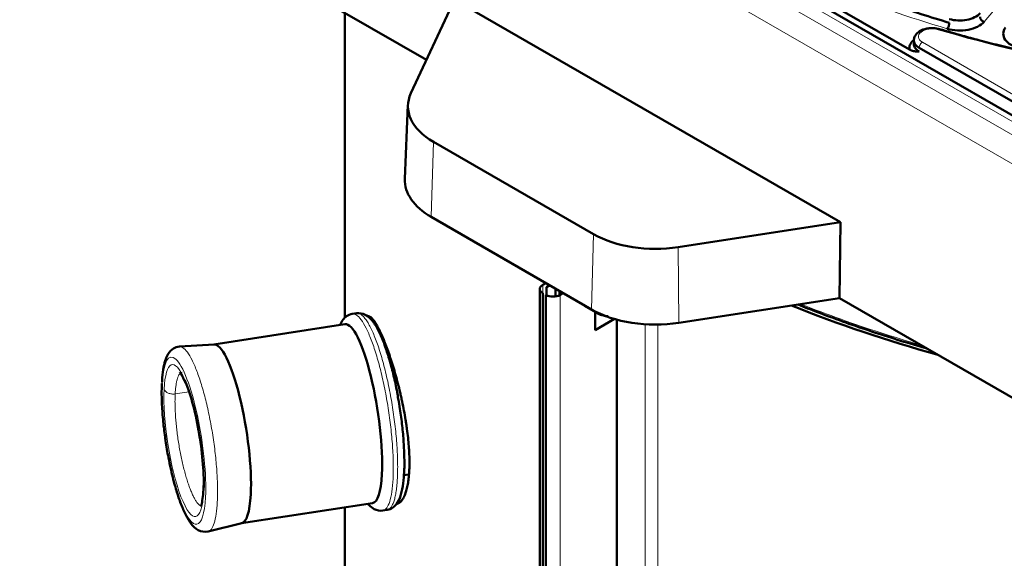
# Model space of a CAD drawing. Header units: millimetres. Extents: x 5 to 414, y 5 to 290.
# Tile 52 of 83: x 313 to 335, y 182 to 194. Entities that reach past the tile are written whole.
import ezdxf

# ---------------------------------------------------------------- set-up
doc = ezdxf.new("R2010")
doc.units = ezdxf.units.MM
doc.layers.add('1', color=7, linetype='Continuous', true_color=0xffffff)

msp = doc.modelspace()

# ---------------------------------------------------------------- linework, layer by layer
at = {"layer": '1', "color": 18, "linetype": 'Continuous', "lineweight": 13}
for p, q in [((313.52085, 204.00093), (341.45157, 187.87512)), ((313.26237, 203.85169), (341.19309, 187.72589)), ((312.9797, 203.37329), (340.91042, 187.24749)), ((334.28003, 193.86071), (334.69661, 194.35384)), ((332.91673, 193.40776), (341.94021, 188.19806)), ((322.07051, 189.54528), (322.11989, 191.20678)), ((325.60604, 187.50404), (325.65543, 189.16554)), ((327.53789, 187.20518), (327.51982, 188.87712)), ((324.53124, 187.86312), (324.53124, 188.04292)), ((324.91308, 164.14407), (324.91308, 187.82247)), ((326.79459, 166.96133), (326.79459, 187.17318)), ((327.07621, 166.96203), (327.07621, 187.16596)), ((316.72358, 185.68247), (316.41379, 185.63454))]:
    msp.add_line(p, q, dxfattribs=at)
at = {"layer": '1', "color": 18, "linetype": 'Continuous', "lineweight": 50}
for p, q in [((341.65209, 187.89463), (313.72033, 204.02104)), ((323.52794, 198.50179), (332.63389, 193.24446)), ((321.96255, 193.02069), (317.58681, 195.54703)), ((321.62033, 192.28319), (322.58118, 194.35354)), ((322.58118, 194.35354), (331.10577, 189.43187)), ((320.16371, 194.05892), (320.16371, 187.31724)), ((332.84602, 193.28529), (341.8695, 188.07558)), ((321.55515, 192.02228), (321.48533, 190.39029)), ((325.65543, 189.16554), (322.11989, 191.20678)), ((325.60604, 187.50404), (322.07051, 189.54528)), ((331.10577, 189.43187), (327.51982, 188.87712)), ((331.0849, 187.7539), (331.10577, 189.43187)), ((324.4668, 187.95311), (324.4668, 164.27471)), ((324.53124, 188.04292), (324.60196, 188.08375)), ((324.68681, 188.03476), (324.61609, 187.99393)), ((324.61609, 187.99393), (324.61609, 187.81487)), ((324.81408, 187.78939), (324.81408, 187.96125)), ((324.89893, 187.91226), (324.89893, 187.81478)), ((324.53124, 164.18489), (324.53124, 187.86329)), ((324.60195, 187.82247), (324.60195, 164.14407)), ((324.9838, 187.8633), (324.91308, 187.82247)), ((331.0849, 187.7539), (327.53789, 187.20518)), ((336.00138, 184.91537), (331.0849, 187.7539)), ((325.45699, 187.57848), (325.74526, 187.41205)), ((320.42198, 187.41823), (320.32539, 187.40329)), ((325.69089, 187.0468), (325.69089, 187.44344)), ((326.11411, 187.29114), (325.69089, 187.0468)), ((326.17173, 164.87075), (326.17173, 187.27459)), ((320.16278, 187.17575), (317.26898, 186.72808)), ((321.02968, 186.80391), (321.00455, 186.80003)), ((317.27296, 186.72833), (316.50728, 186.67911)), ((321.46407, 183.83543), (321.57472, 183.85255)), ((317.88051, 182.7751), (320.77431, 183.22277)), ((320.16371, 183.12838), (320.16371, 174.84834)), ((320.99807, 183.05501), (321.09466, 183.06995)), ((317.13935, 182.59155), (317.88437, 182.77606))]:
    msp.add_line(p, q, dxfattribs=at)
at = {"layer": '1', "color": 18, "linetype": 'Continuous', "lineweight": 13}
for centre, major_axis, ratio, start_param, end_param in [((343.28371, 204.65046), (-21.35, 0), 0.57735, 0.82695017, 1.092912), ((333.12887, 193.53024), (-0.3, 0), 0.57735, 4.23612961, 7.06858347), ((343.28371, 204.89541), (21.85, 0), 0.57735, 4.23612961, 4.4106625), ((316.60484, 184.60154), (0.28577, -1.84725), 0.211325, 0.79534059, 3.93693325), ((316.60484, 184.60154), (0.2599, -1.68002), 0.211325, 2.46814051, 3.93693325), ((316.60484, 184.60154), (0.28577, -1.84725), 0.211325, 3.93693325, 7.0785259), ((316.60484, 184.60154), (0.2599, -1.68002), 0.211325, 3.93693325, 7.0785259), ((316.60484, 184.60154), (0.2599, -1.68002), 0.211325, 0.79534059, 0.87319319)]:
    msp.add_ellipse(centre, major_axis=major_axis, ratio=ratio, start_param=start_param, end_param=end_param, dxfattribs=at)
at = {"layer": '1', "color": 18, "linetype": 'Continuous', "lineweight": 50}
for centre, major_axis, ratio, start_param, end_param in [((333.74075, 194.01257), (0.6, 0), 0.57735, 4.23450466, 5.8293997), ((335.30315, 193.59194), (0.6, 0), 0.57735, 2.72271363, 4.31760868), ((333.12887, 193.28529), (-0.5, 0), 0.57735, 5.64957744, 6.42508236), ((323.48472, 191.99477), (1.93016, 0), 0.57735, 2.87979327, 3.92699082), ((323.48472, 190.36177), (2, 0), 0.57735, 3.1169017, 3.92699082), ((327.02025, 189.95353), (1.93016, 0), 0.57735, 3.92699082, 4.97418837), ((324.6868, 187.95311), (0.22, 0), 0.57735, 2.35619449, 3.92699082), ((324.75751, 187.91228), (0.22, 0), 0.57735, 3.92699082, 5.49778714), ((327.02025, 188.32053), (2, 0), 0.57735, 3.92699082, 4.97418837), ((343.28371, 198.52674), (23.12, 0), 0.57735, 4.101795, 4.26394819), ((320.46854, 185.19926), (0.30576, -1.97649), 0.211325, 0.79534059, 3.14157034), ((317.57076, 184.75098), (0.30576, -1.97649), 0.211325, 0.79534059, 3.14157034), ((316.60484, 184.60154), (0.2599, -1.68002), 0.211325, 0.87319319, 2.46814051), ((320.46854, 185.19926), (0.30576, -1.97649), 0.211325, 6.283163, 7.0785259), ((317.57076, 184.75098), (0.30576, -1.97649), 0.211325, 6.283163, 7.0785259)]:
    msp.add_ellipse(centre, major_axis=major_axis, ratio=ratio, start_param=start_param, end_param=end_param, dxfattribs=at)
for points in [[(333.5108, 193.83788), (333.09267, 193.96292), (332.27054, 194.22912), (331.08623, 194.67478), (329.95581, 195.16489), (329.24135, 195.51987), (328.89484, 195.70395)], [(333.5108, 193.91953), (333.56942, 193.902), (333.70032, 193.88031), (333.90202, 193.89449), (334.07856, 193.95257), (334.16121, 194.01507), (334.19015, 194.04932)], [(333.46481, 193.70497), (333.47079, 193.71163), (333.48289, 193.72937), (333.49817, 193.76458), (333.50841, 193.80313), (333.5108, 193.82726), (333.5108, 193.83788)], [(332.72886, 193.36711), (332.72694, 193.37958), (332.73033, 193.39272), (332.73882, 193.40686)]]:
    msp.add_open_spline(points, degree=3, dxfattribs=at)
for points, knots in [([(334.19015, 193.96767), (334.19015, 193.96233), (334.19073, 193.95682), (334.19302, 193.94569), (334.19474, 193.94007), (334.19924, 193.92893), (334.20203, 193.92341), (334.20857, 193.91268), (334.21232, 193.90747), (334.22063, 193.89757), (334.2252, 193.89288), (334.23499, 193.88419), (334.2402, 193.88019), (334.25107, 193.87304), (334.25673, 193.86989), (334.26826, 193.86455), (334.27415, 193.86237), (334.28003, 193.86071)], [0, 0, 0, 0, 0.125, 0.125, 0.25, 0.25, 0.375, 0.375, 0.5, 0.5, 0.625, 0.625, 0.75, 0.75, 0.875, 0.875, 1, 1, 1, 1]), ([(333.29494, 193.69836), (333.25048, 193.71121), (333.16729, 193.72508), (333.04418, 193.71908), (332.95071, 193.69674), (332.8607, 193.65894), (332.78736, 193.60302), (332.739, 193.52482), (332.7293, 193.47614), (332.72886, 193.44876)], [0, 0, 0, 0, 0.18350959, 0.33943519, 0.46724099, 0.56687059, 0.75297141, 0.86884663, 1, 1, 1, 1]), ([(336.80825, 192.86697), (336.6514, 192.89515), (336.38926, 192.94414), (336.05114, 193.01145), (335.78951, 193.06578), (335.55287, 193.11671), (335.31381, 193.17001), (335.07479, 193.22519), (334.83741, 193.28187), (334.60719, 193.33869), (334.38215, 193.39598), (334.11563, 193.46587), (333.75117, 193.56521), (333.46346, 193.64817), (333.29494, 193.69836)], [0, 0, 0, 0, 0.1295837, 0.21740858, 0.28218014, 0.34897134, 0.41668069, 0.48438944, 0.55209756, 0.61937698, 0.68196241, 0.7461826, 0.85037994, 1, 1, 1, 1]), ([(332.84602, 193.20364), (332.82935, 193.21326), (332.7989, 193.23427), (332.75193, 193.28161), (332.73074, 193.32852), (332.72877, 193.36249), (332.72888, 193.36919)], [0, 0, 0, 0, 0.22312453, 0.44624906, 0.89075113, 1, 1, 1, 1]), ([(332.72888, 193.45044), (332.72878, 193.44388), (332.7308, 193.41004), (332.75193, 193.36326), (332.7989, 193.31592), (332.82935, 193.29491), (332.84602, 193.28529)], [0, 0, 0, 0, 0.10731256, 0.55278089, 0.77639044, 1, 1, 1, 1]), ([(332.63391, 193.24447), (332.63395, 193.24444), (332.63409, 193.24436), (332.63442, 193.24417), (332.63496, 193.24385), (332.63569, 193.24344), (332.63653, 193.24296), (332.63829, 193.24198), (332.6421, 193.23989), (332.65031, 193.23564), (332.66192, 193.23027), (332.67587, 193.22471), (332.69098, 193.2196), (332.70751, 193.21502), (332.72545, 193.21115), (332.74291, 193.20835), (332.76014, 193.20634), (332.77741, 193.20497), (332.79193, 193.20432), (332.80442, 193.20392), (332.81554, 193.2037), (332.82976, 193.20362), (332.84026, 193.20363), (332.84602, 193.20364)], [0, 0, 0, 0, 0.0005015, 0.00196264, 0.00438268, 0.0077602, 0.01164734, 0.01556056, 0.03116317, 0.06237952, 0.1248697, 0.18620494, 0.24997642, 0.32987835, 0.41323424, 0.49996179, 0.57671787, 0.66005495, 0.74996882, 0.78913243, 0.84395435, 0.91428231, 1, 1, 1, 1]), ([(330.16962, 187.60887), (330.3108, 187.55245), (330.81856, 187.35434), (331.70921, 187.03604), (332.52558, 186.77981), (332.96145, 186.65359), (333.00928, 186.63986)], [0, 0, 0, 0, 0.15600811, 0.55679528, 0.95145139, 1, 1, 1, 1]), ([(320.32539, 187.40329), (320.27678, 187.39346), (320.20097, 187.36335), (320.10921, 187.26909), (320.07277, 187.20295), (320.05557, 187.16251)], [0, 0, 0, 0, 0.35791373, 0.63610007, 1, 1, 1, 1]), ([(321.34092, 185.52307), (321.33276, 185.57428), (321.30312, 185.74869), (321.23999, 186.03765), (321.1524, 186.37792), (321.05219, 186.69302), (320.94691, 186.95629), (320.85936, 187.12193), (320.79115, 187.22326), (320.72053, 187.30972), (320.5951, 187.408), (320.48877, 187.42544), (320.42198, 187.41823)], [0, 0, 0, 0, 0.04959509, 0.17078664, 0.29220471, 0.41898949, 0.55394311, 0.67555863, 0.72453826, 0.78066324, 0.87188881, 1, 1, 1, 1]), ([(320.65344, 187.3521), (320.6542, 187.35234), (320.65496, 187.35257), (320.65714, 187.35317), (320.65856, 187.35351), (320.66571, 187.35495), (320.67156, 187.35525), (320.68953, 187.35369), (320.70205, 187.34935), (320.72824, 187.33416), (320.7419, 187.32332), (320.76331, 187.30211), (320.77243, 187.29224), (320.78179, 187.28106), (320.78556, 187.27649), (320.78746, 187.27414), (320.79316, 187.26697), (320.79699, 187.26199), (320.81624, 187.23617), (320.83205, 187.21249), (320.86448, 187.15923), (320.88111, 187.12965), (320.91521, 187.06459), (320.93268, 187.02911), (320.95283, 186.98577), (320.95507, 186.98091), (320.95958, 186.97109), (320.96184, 186.96614), (320.96861, 186.95117), (320.97313, 186.94105), (320.98673, 186.91023), (320.99583, 186.8891), (321.02323, 186.82394), (321.04162, 186.77819), (321.07864, 186.68207), (321.09726, 186.63171), (321.12535, 186.55266), (321.13474, 186.52572), (321.1465, 186.49129), (321.14885, 186.48436), (321.15355, 186.47047), (321.16059, 186.44956), (321.1676, 186.42845), (321.19088, 186.35761), (321.20926, 186.2995), (321.24549, 186.18045), (321.26334, 186.11951), (321.29842, 185.99475), (321.31565, 185.93095), (321.33253, 185.86565)], [0, 0, 0, 0, 0.00492971, 0.00492971, 0.01405879, 0.01405879, 0.05057513, 0.05057513, 0.12360781, 0.12360781, 0.1966405, 0.1966405, 0.23315684, 0.24228592, 0.24228592, 0.25141501, 0.25141501, 0.26967318, 0.26967318, 0.34270586, 0.34270586, 0.41573854, 0.41573854, 0.48877123, 0.48877123, 0.49790031, 0.49790031, 0.5070294, 0.5070294, 0.52528757, 0.52528757, 0.56180391, 0.56180391, 0.63483659, 0.63483659, 0.70786927, 0.70786927, 0.74438561, 0.74438561, 0.7535147, 0.7535147, 0.76264378, 0.78090195, 0.78090195, 0.85393464, 0.85393464, 0.92696732, 0.92696732, 1, 1, 1, 1]), ([(325.74474, 187.41235), (325.78447, 187.38986), (325.85748, 187.3618), (325.93821, 187.35345), (325.97345, 187.35345)], [0, 0, 0, 0, 0.57236119, 1, 1, 1, 1]), ([(316.50694, 186.67909), (316.45893, 186.67366), (316.36332, 186.6455), (316.25973, 186.5328), (316.19757, 186.39722), (316.15389, 186.22718), (316.12836, 186.05377), (316.12373, 185.9305), (316.12308, 185.89834)], [0, 0, 0, 0, 0.15910274, 0.35622754, 0.50893512, 0.70979465, 0.92679445, 1, 1, 1, 1]), ([(316.51645, 186.11311), (316.51632, 186.10791), (316.53495, 186.08995), (316.58455, 186.00786), (316.62156, 185.92504), (316.63971, 185.88174)], [0, 0, 0, 0, 0.33714392, 0.70304396, 1, 1, 1, 1]), ([(316.12169, 185.86304), (316.11808, 185.80955), (316.11162, 185.65205), (316.12162, 185.35411), (316.14948, 184.9981), (316.17953, 184.76136), (316.19568, 184.65076)], [0, 0, 0, 0, 0.16362943, 0.46082782, 0.75285985, 1, 1, 1, 1]), ([(321.33253, 185.86565), (321.3494, 185.80035), (321.36573, 185.73428), (321.3854, 185.65074), (321.3893, 185.63397), (321.397, 185.60045), (321.4008, 185.58369), (321.41205, 185.53341), (321.41936, 185.49987), (321.44071, 185.39925), (321.45415, 185.33212), (321.47941, 185.1978), (321.49122, 185.13059), (321.50763, 185.02969), (321.51288, 184.99605), (321.51916, 184.95398), (321.5204, 184.94556), (321.52285, 184.92877), (321.52647, 184.90363), (321.52994, 184.87865), (321.54118, 184.79569), (321.54909, 184.73038), (321.56277, 184.60179), (321.56852, 184.53852), (321.5755, 184.44516), (321.57755, 184.4143), (321.5802, 184.36839), (321.58142, 184.34554), (321.58247, 184.32283), (321.58314, 184.30773), (321.58346, 184.30019), (321.58614, 184.23258), (321.58732, 184.17456), (321.58736, 184.06254), (321.58621, 184.00853), (321.58162, 183.90451), (321.57818, 183.85449), (321.57241, 183.79453), (321.57057, 183.77673), (321.56856, 183.75923), (321.56719, 183.74762), (321.56648, 183.74185), (321.56288, 183.71326), (321.55972, 183.6911), (321.54947, 183.62671), (321.54159, 183.58659), (321.52383, 183.51184), (321.51395, 183.47722), (321.49767, 183.42946), (321.48916, 183.40662), (321.48011, 183.38538), (321.47549, 183.37503), (321.47393, 183.37162), (321.4708, 183.3649), (321.46922, 183.3616), (321.45489, 183.33231), (321.4414, 183.30959), (321.41305, 183.27057), (321.39818, 183.25427), (321.36717, 183.2281), (321.35102, 183.21822), (321.33006, 183.21001), (321.32583, 183.20858), (321.31943, 183.20674), (321.31728, 183.20618), (321.31299, 183.20516), (321.31084, 183.20471), (321.30744, 183.20408), (321.30619, 183.20387), (321.30495, 183.20367)], [0, 0, 0, 0, 0.0538445, 0.0538445, 0.06730562, 0.06730562, 0.08076675, 0.08076675, 0.10768899, 0.10768899, 0.16153349, 0.16153349, 0.21537799, 0.21537799, 0.24230024, 0.24230024, 0.2490308, 0.2490308, 0.25576136, 0.26922249, 0.26922249, 0.32306698, 0.32306698, 0.37691148, 0.37691148, 0.40383373, 0.40383373, 0.41729485, 0.42402541, 0.42402541, 0.43075598, 0.43075598, 0.48460047, 0.48460047, 0.53844497, 0.53844497, 0.59228947, 0.59228947, 0.60575059, 0.61248115, 0.61248115, 0.61921172, 0.61921172, 0.64613397, 0.64613397, 0.69997846, 0.69997846, 0.75382296, 0.75382296, 0.78074521, 0.79420633, 0.79420633, 0.80093689, 0.80093689, 0.80766746, 0.80766746, 0.86151195, 0.86151195, 0.91535645, 0.91535645, 0.96920095, 0.96920095, 0.98266207, 0.98266207, 0.98939263, 0.98939263, 0.9961232, 0.9961232, 1, 1, 1, 1]), ([(321.46681, 183.8627), (321.468, 183.87359), (321.47833, 183.97656), (321.47679, 184.21187), (321.4634, 184.56039), (321.42969, 184.92871), (321.38827, 185.25347), (321.3545, 185.45004), (321.34092, 185.52307)], [0, 0, 0, 0, 0.02665867, 0.24815368, 0.46210989, 0.67035857, 0.87760227, 1, 1, 1, 1]), ([(316.19568, 184.65076), (316.19781, 184.63317), (316.21559, 184.49153), (316.25684, 184.26079), (316.29936, 184.06002), (316.31822, 183.97914)], [0, 0, 0, 0, 0.07739667, 0.62397177, 1, 1, 1, 1]), ([(316.31822, 183.97914), (316.32567, 183.94251), (316.35876, 183.78717), (316.42864, 183.53255), (316.52675, 183.23154), (316.63334, 182.97771), (316.7519, 182.76896), (316.91983, 182.59921), (317.05954, 182.57999), (317.13923, 182.59152)], [0, 0, 0, 0, 0.04437964, 0.19126445, 0.33992393, 0.49068278, 0.64703528, 0.81630365, 1, 1, 1, 1]), ([(321.09465, 183.06995), (321.14327, 183.07978), (321.21907, 183.10988), (321.32227, 183.21588), (321.39099, 183.35994), (321.4429, 183.57422), (321.46195, 183.76604), (321.46681, 183.8627)], [0, 0, 0, 0, 0.15876979, 0.28215485, 0.49879555, 0.76896235, 1, 1, 1, 1]), ([(317.03766, 183.60776), (317.03777, 183.59843), (317.03841, 183.50349), (317.02563, 183.35855), (317.00201, 183.21428), (316.99241, 183.17477), (316.99105, 183.16385)], [0, 0, 0, 0, 0.03808675, 0.39300504, 0.75481753, 1, 1, 1, 1]), ([(320.66625, 183.20552), (320.67357, 183.19709), (320.7161, 183.15053), (320.82495, 183.06524), (320.93127, 183.0478), (320.99806, 183.05501)], [0, 0, 0, 0, 0.08246514, 0.46408296, 1, 1, 1, 1])]:
    msp.add_open_spline(points, degree=3, knots=knots, dxfattribs=at)
at = {"layer": '1', "color": 18, "linetype": 'Continuous', "lineweight": 13}
for points, knots in [([(333.29505, 193.69832), (333.29169, 193.69935), (333.28273, 193.69879), (333.27236, 193.69084), (333.2664, 193.68417)], [0, 0, 0, 0, 0.41820297, 1, 1, 1, 1]), ([(332.91673, 193.40776), (332.9121, 193.40509), (332.90748, 193.40189), (332.8984, 193.39457), (332.89395, 193.39044), (332.8854, 193.38141), (332.8813, 193.37651), (332.8736, 193.36613), (332.87001, 193.36065), (332.86346, 193.34931), (332.86051, 193.34346), (332.85537, 193.3316), (332.85318, 193.3256), (332.84963, 193.31368), (332.84828, 193.30777), (332.84648, 193.29624), (332.84602, 193.29063), (332.84602, 193.28529)], [0, 0, 0, 0, 0.125, 0.125, 0.25, 0.25, 0.375, 0.375, 0.5, 0.5, 0.625, 0.625, 0.75, 0.75, 0.875, 0.875, 1, 1, 1, 1]), ([(325.39726, 187.62101), (325.40657, 187.61298), (325.41599, 187.60559), (325.43595, 187.59131), (325.44651, 187.58454), (325.45709, 187.57843)], [0, 0, 0, 0, 0.47548045, 0.47548045, 1, 1, 1, 1]), ([(332.86748, 186.71885), (332.273, 186.89249), (331.384, 187.18067), (330.5307, 187.50194), (330.24021, 187.61686)], [0, 0, 0, 0, 0.65422758, 1, 1, 1, 1]), ([(321.22527, 183.75792), (321.2306, 183.86279), (321.234, 184.0915), (321.2171, 184.47828), (321.17886, 184.89392), (321.12075, 185.32244), (321.045, 185.74737), (320.95451, 186.15239), (320.85278, 186.52193), (320.7437, 186.84179), (320.63148, 187.09968), (320.52041, 187.28568), (320.41655, 187.39086), (320.35391, 187.4077), (320.32535, 187.40328)], [0, 0, 0, 0, 0.08368376, 0.16736752, 0.25105128, 0.33473504, 0.4184188, 0.50210255, 0.58578631, 0.66947007, 0.75315383, 0.83683759, 0.92052135, 1, 1, 1, 1]), ([(321.32187, 183.77286), (321.32453, 183.8253), (321.32629, 183.8801), (321.32798, 183.9939), (321.32791, 184.0529), (321.32594, 184.17455), (321.32405, 184.23718), (321.31844, 184.36549), (321.31473, 184.43116), (321.30554, 184.5649), (321.30006, 184.63297), (321.28738, 184.77085), (321.28017, 184.84066), (321.26411, 184.98135), (321.25526, 185.05223), (321.23598, 185.19439), (321.22556, 185.26566), (321.20325, 185.4079), (321.19136, 185.47888), (321.16623, 185.61984), (321.15299, 185.68983), (321.12528, 185.82816), (321.11082, 185.89649), (321.0808, 186.03085), (321.06525, 186.09687), (321.03321, 186.22597), (321.01673, 186.28904), (320.98298, 186.41163), (320.96572, 186.47114), (320.93058, 186.58604), (320.91271, 186.64143), (320.87653, 186.74754), (320.85821, 186.79826), (320.82133, 186.89455), (320.80276, 186.94012), (320.76553, 187.02567), (320.74687, 187.06565), (320.70966, 187.13963), (320.6911, 187.17363), (320.65425, 187.23534), (320.63597, 187.26304), (320.59985, 187.31187), (320.58202, 187.333), (320.54698, 187.36848), (320.52977, 187.38284), (320.49614, 187.40464), (320.47972, 187.41208), (320.44943, 187.41959), (320.43547, 187.42032), (320.42194, 187.41822)], [0, 0, 0, 0, 0.04184188, 0.04184188, 0.08368376, 0.08368376, 0.12552564, 0.12552564, 0.16736752, 0.16736752, 0.2092094, 0.2092094, 0.25105128, 0.25105128, 0.29289316, 0.29289316, 0.33473504, 0.33473504, 0.37657692, 0.37657692, 0.4184188, 0.4184188, 0.46026067, 0.46026067, 0.50210255, 0.50210255, 0.54394443, 0.54394443, 0.58578631, 0.58578631, 0.62762819, 0.62762819, 0.66947007, 0.66947007, 0.71131195, 0.71131195, 0.75315383, 0.75315383, 0.79499571, 0.79499571, 0.83683759, 0.83683759, 0.87867947, 0.87867947, 0.92052135, 0.92052135, 0.96236323, 0.96236323, 1, 1, 1, 1]), ([(325.74523, 187.41207), (325.75866, 187.40434), (325.7794, 187.39452), (325.80149, 187.38704), (325.80869, 187.38489)], [0, 0, 0, 0, 0.679746, 1, 1, 1, 1]), ([(317.34471, 183.25077), (317.34973, 183.34937), (317.35292, 183.5644), (317.33703, 183.92806), (317.30108, 184.31885), (317.24644, 184.72175), (317.17522, 185.12127), (317.09014, 185.50208), (316.99449, 185.84953), (316.89194, 186.15026), (316.78642, 186.39273), (316.682, 186.56761), (316.58419, 186.66666), (316.52516, 186.68242), (316.49819, 186.67812)], [0, 0, 0, 0, 0.08365051, 0.16730102, 0.25095152, 0.33460203, 0.41825254, 0.50190305, 0.58555356, 0.66920407, 0.75285457, 0.83650508, 0.92015559, 1, 1, 1, 1]), ([(316.5686, 186.11378), (316.5676, 186.11363), (316.5666, 186.11345), (316.55542, 186.11117), (316.54562, 186.10672), (316.52686, 186.0931), (316.51789, 186.08393), (316.5009, 186.06095), (316.49287, 186.04715), (316.47781, 186.01504), (316.47078, 185.99673), (316.4578, 185.95579), (316.45184, 185.93316), (316.44107, 185.8838), (316.43624, 185.85706), (316.42777, 185.79974), (316.42412, 185.76916), (316.41804, 185.70443), (316.41561, 185.67029), (316.41379, 185.63454)], [0, 0, 0, 0, 0.01210175, 0.01210175, 0.13558903, 0.13558903, 0.25907632, 0.25907632, 0.3825636, 0.3825636, 0.50605088, 0.50605088, 0.62953816, 0.62953816, 0.75302544, 0.75302544, 0.87651272, 0.87651272, 1, 1, 1, 1]), ([(316.41379, 185.63454), (316.41197, 185.59879), (316.41077, 185.56143), (316.40962, 185.48383), (316.40967, 185.4436), (316.41101, 185.36067), (316.4123, 185.31796), (316.41612, 185.23048), (316.41865, 185.1857), (316.42492, 185.09452), (316.42865, 185.04811), (316.4373, 184.9541), (316.44221, 184.9065), (316.45316, 184.81057), (316.4592, 184.76224), (316.47235, 184.66532), (316.47945, 184.61673), (316.49466, 184.51974), (316.50277, 184.47135), (316.5199, 184.37524), (316.52893, 184.32752), (316.54782, 184.2332), (316.55769, 184.18661), (316.57815, 184.095), (316.58875, 184.04999), (316.6106, 183.96197), (316.62184, 183.91897), (316.64485, 183.83538), (316.65662, 183.7948), (316.68057, 183.71646), (316.69276, 183.6787), (316.71743, 183.60635), (316.72991, 183.57177), (316.75506, 183.50612), (316.76773, 183.47505), (316.79311, 183.41672), (316.80583, 183.38946), (316.8312, 183.33902), (316.84386, 183.31583), (316.86898, 183.27376), (316.88144, 183.25488), (316.90607, 183.22158), (316.91823, 183.20718), (316.94212, 183.18298), (316.95385, 183.17319), (316.97678, 183.15833), (316.98798, 183.15326), (317, 183.15027), (317.00115, 183.15002), (317.0023, 183.14978)], [0, 0, 0, 0, 0.0432788, 0.0432788, 0.0865576, 0.0865576, 0.12983641, 0.12983641, 0.17311521, 0.17311521, 0.21639401, 0.21639401, 0.25967281, 0.25967281, 0.30295161, 0.30295161, 0.34623042, 0.34623042, 0.38950922, 0.38950922, 0.43278802, 0.43278802, 0.47606682, 0.47606682, 0.51934562, 0.51934562, 0.56262443, 0.56262443, 0.60590323, 0.60590323, 0.64918203, 0.64918203, 0.69246083, 0.69246083, 0.73573963, 0.73573963, 0.77901844, 0.77901844, 0.82229724, 0.82229724, 0.86557604, 0.86557604, 0.90885484, 0.90885484, 0.95213365, 0.95213365, 0.99541245, 0.99541245, 1, 1, 1, 1]), ([(320.9981, 183.05502), (320.99961, 183.05525), (321.03108, 183.06088), (321.08777, 183.10204), (321.15436, 183.24401), (321.20201, 183.46227), (321.21994, 183.65305), (321.22527, 183.75792)], [0, 0, 0, 0, 0.01240664, 0.25930498, 0.50620332, 0.75310166, 1, 1, 1, 1]), ([(321.0947, 183.06996), (321.09621, 183.07019), (321.09771, 183.07046), (321.11414, 183.0738), (321.12851, 183.08033), (321.15603, 183.10031), (321.16918, 183.11376), (321.1941, 183.14746), (321.20588, 183.16771), (321.22797, 183.2148), (321.23828, 183.24165), (321.25732, 183.30169), (321.26605, 183.33488), (321.28186, 183.40729), (321.28893, 183.4465), (321.30136, 183.53057), (321.30671, 183.57543), (321.31563, 183.67035), (321.3192, 183.72042), (321.32187, 183.77286)], [0, 0, 0, 0, 0.01240664, 0.01240664, 0.13585581, 0.13585581, 0.25930498, 0.25930498, 0.38275415, 0.38275415, 0.50620332, 0.50620332, 0.62965249, 0.62965249, 0.75310166, 0.75310166, 0.87655083, 0.87655083, 1, 1, 1, 1]), ([(317.13917, 182.59151), (317.16578, 182.59809), (317.21638, 182.63612), (317.27804, 182.76759), (317.32285, 182.9728), (317.3397, 183.15217), (317.34471, 183.25077)], [0, 0, 0, 0, 0.24141855, 0.49427903, 0.74713952, 1, 1, 1, 1])]:
    msp.add_open_spline(points, degree=3, knots=knots, dxfattribs=at)
for points in [[(316.12009, 185.89853), (316.11815, 185.88286), (316.12018, 185.86684), (316.12602, 185.85157)], [(316.16937, 185.73841), (316.17603, 185.72101), (316.19956, 185.68739), (316.25958, 185.64959), (316.33519, 185.62976), (316.38866, 185.63066), (316.41379, 185.63454)]]:
    msp.add_open_spline(points, degree=3, dxfattribs=at)

doc.saveas('drawing.dxf')
